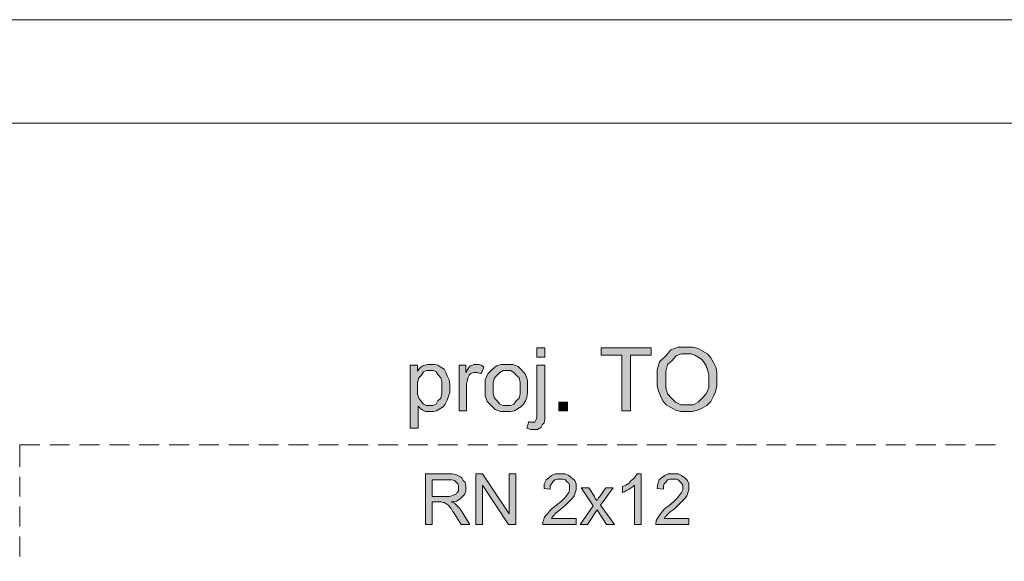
# Model space of a CAD drawing. Header units: millimetres. Extents: x 74583 to 75292, y 11361 to 11727.
# Tile 84 of 85: x 75231 to 75247, y 11719 to 11727. Entities that reach past the tile are written whole.
import ezdxf

# ---------------------------------------------------------------- set-up
doc = ezdxf.new("R2010")
doc.units = ezdxf.units.MM
doc.layers.add('C00-00-00', color=7, linetype='Continuous')

msp = doc.modelspace()

# ---------------------------------------------------------------- hatches: boundary and pattern name
at = {"layer": 'C00-00-00'}
h = msp.add_hatch(color=256, dxfattribs=at)
h.paths.add_polyline_path([(75239.566, 11720.737), (75239.597, 11720.843), (75239.619, 11720.832), (75239.693, 11720.832), (75239.703, 11720.853), (75239.714, 11720.874), (75239.724, 11720.906), (75239.724, 11721.742), (75239.851, 11721.742), (75239.851, 11720.885), (75239.841, 11720.822), (75239.809, 11720.79), (75239.788, 11720.747), (75239.735, 11720.716), (75239.629, 11720.716), (75239.597, 11720.726)])
h.paths.add_polyline_path([(75239.724, 11721.869), (75239.724, 11722.017), (75239.851, 11722.017), (75239.851, 11721.869)])
h = msp.add_hatch(color=256, dxfattribs=at)
h.dxf.hatch_style = 2
h.paths.add_polyline_path([(75241.079, 11721.012), (75241.079, 11721.901), (75240.751, 11721.901), (75240.751, 11722.017), (75241.545, 11722.017), (75241.545, 11721.901), (75241.217, 11721.901), (75241.217, 11721.012)])
h = msp.add_hatch(color=256, dxfattribs=at)
h.paths.add_polyline_path([(75241.64, 11721.499), (75241.64, 11721.668), (75241.682, 11721.795), (75241.778, 11721.89), (75241.862, 11721.986), (75241.979, 11722.028), (75242.211, 11722.028), (75242.296, 11722.007), (75242.37, 11721.965), (75242.444, 11721.922), (75242.497, 11721.859), (75242.54, 11721.785), (75242.582, 11721.7), (75242.592, 11721.615), (75242.592, 11721.414), (75242.571, 11721.319), (75242.54, 11721.245), (75242.497, 11721.16), (75242.434, 11721.097), (75242.36, 11721.054), (75242.286, 11721.023), (75242.201, 11721.001), (75242.021, 11721.001), (75241.936, 11721.023), (75241.862, 11721.065), (75241.788, 11721.107), (75241.735, 11721.171), (75241.693, 11721.255), (75241.661, 11721.33), (75241.64, 11721.414)])
h.paths.add_polyline_path([(75241.778, 11721.499), (75241.778, 11721.382), (75241.809, 11721.287), (75241.873, 11721.213), (75241.936, 11721.15), (75242.021, 11721.107), (75242.222, 11721.107), (75242.296, 11721.15), (75242.36, 11721.213), (75242.423, 11721.287), (75242.465, 11721.382), (75242.465, 11721.594), (75242.444, 11721.668), (75242.423, 11721.732), (75242.391, 11721.785), (75242.349, 11721.838), (75242.296, 11721.869), (75242.243, 11721.901), (75242.19, 11721.922), (75242.032, 11721.922), (75241.947, 11721.89), (75241.883, 11721.816), (75241.809, 11721.753), (75241.778, 11721.647)])
h = msp.add_hatch(color=256, dxfattribs=at)
h.paths.add_polyline_path([(75237.703, 11720.737), (75237.703, 11721.742), (75237.819, 11721.742), (75237.819, 11721.647), (75237.841, 11721.679), (75237.872, 11721.711), (75237.904, 11721.732), (75237.936, 11721.742), (75237.978, 11721.753), (75238.095, 11721.753), (75238.147, 11721.742), (75238.19, 11721.711), (75238.243, 11721.679), (75238.274, 11721.626), (75238.296, 11721.573), (75238.327, 11721.509), (75238.338, 11721.446), (75238.338, 11721.308), (75238.317, 11721.245), (75238.296, 11721.181), (75238.264, 11721.118), (75238.232, 11721.076), (75238.179, 11721.044), (75238.126, 11721.012), (75238.073, 11721.001), (75237.946, 11721.001), (75237.904, 11721.023), (75237.872, 11721.044), (75237.851, 11721.065), (75237.83, 11721.086), (75237.83, 11720.737)])
h.paths.add_polyline_path([(75237.819, 11721.372), (75237.819, 11721.277), (75237.841, 11721.213), (75237.872, 11721.171), (75237.915, 11721.118), (75237.957, 11721.097), (75238.063, 11721.097), (75238.116, 11721.118), (75238.147, 11721.171), (75238.19, 11721.213), (75238.211, 11721.287), (75238.211, 11721.478), (75238.19, 11721.541), (75238.147, 11721.594), (75238.116, 11721.636), (75238.073, 11721.658), (75237.968, 11721.658), (75237.915, 11721.636), (75237.883, 11721.584), (75237.841, 11721.541), (75237.819, 11721.467)])
h = msp.add_hatch(color=256, dxfattribs=at)
h.dxf.hatch_style = 2
h.paths.add_polyline_path([(75238.486, 11721.012), (75238.486, 11721.742), (75238.592, 11721.742), (75238.592, 11721.626), (75238.624, 11721.679), (75238.645, 11721.711), (75238.666, 11721.732), (75238.698, 11721.742), (75238.719, 11721.753), (75238.793, 11721.753), (75238.835, 11721.742), (75238.878, 11721.711), (75238.835, 11721.605), (75238.804, 11721.615), (75238.772, 11721.626), (75238.719, 11721.626), (75238.687, 11721.615), (75238.666, 11721.605), (75238.645, 11721.584), (75238.634, 11721.562), (75238.624, 11721.541), (75238.613, 11721.488), (75238.603, 11721.446), (75238.603, 11721.012)])
h = msp.add_hatch(color=256, dxfattribs=at)
h.paths.add_polyline_path([(75238.899, 11721.372), (75238.899, 11721.509), (75238.941, 11721.605), (75239.015, 11721.679), (75239.079, 11721.732), (75239.153, 11721.753), (75239.343, 11721.753), (75239.428, 11721.721), (75239.492, 11721.658), (75239.544, 11721.594), (75239.576, 11721.499), (75239.576, 11721.298), (75239.566, 11721.224), (75239.544, 11721.171), (75239.513, 11721.118), (75239.47, 11721.076), (75239.417, 11721.044), (75239.365, 11721.012), (75239.301, 11721.001), (75239.142, 11721.001), (75239.058, 11721.033), (75238.994, 11721.097), (75238.931, 11721.16), (75238.899, 11721.255)])
h.paths.add_polyline_path([(75239.026, 11721.372), (75239.026, 11721.287), (75239.047, 11721.213), (75239.089, 11721.171), (75239.132, 11721.118), (75239.185, 11721.097), (75239.301, 11721.097), (75239.354, 11721.118), (75239.396, 11721.171), (75239.439, 11721.213), (75239.46, 11721.287), (75239.46, 11721.467), (75239.439, 11721.541), (75239.396, 11721.584), (75239.354, 11721.626), (75239.301, 11721.658), (75239.185, 11721.658), (75239.132, 11721.626), (75239.089, 11721.584), (75239.047, 11721.541), (75239.026, 11721.467)])
h = msp.add_hatch(color=256, dxfattribs=at)
h.dxf.hatch_style = 2
h.paths.add_polyline_path([(75240.211, 11721.012), (75240.211, 11721.15), (75240.074, 11721.15), (75240.074, 11721.012)])
h = msp.add_hatch(color=256, dxfattribs=at)
h.paths.add_polyline_path([(75237.946, 11719.202), (75237.946, 11720.007), (75238.37, 11720.007), (75238.433, 11719.996), (75238.465, 11719.985), (75238.507, 11719.964), (75238.528, 11719.943), (75238.55, 11719.901), (75238.581, 11719.869), (75238.592, 11719.827), (75238.592, 11719.731), (75238.571, 11719.679), (75238.528, 11719.636), (75238.497, 11719.604), (75238.444, 11719.573), (75238.359, 11719.562), (75238.391, 11719.552), (75238.412, 11719.541), (75238.423, 11719.53), (75238.454, 11719.499), (75238.486, 11719.467), (75238.518, 11719.425), (75238.655, 11719.202), (75238.518, 11719.202), (75238.412, 11719.372), (75238.38, 11719.414), (75238.359, 11719.456), (75238.338, 11719.477), (75238.317, 11719.509), (75238.296, 11719.52), (75238.285, 11719.53), (75238.264, 11719.541), (75238.253, 11719.552), (75238.222, 11719.552), (75238.2, 11719.562), (75238.052, 11719.562), (75238.052, 11719.202)])
h.paths.add_polyline_path([(75238.052, 11719.647), (75238.327, 11719.647), (75238.37, 11719.657), (75238.391, 11719.668), (75238.423, 11719.679), (75238.444, 11719.689), (75238.454, 11719.71), (75238.476, 11719.731), (75238.476, 11719.827), (75238.465, 11719.848), (75238.433, 11719.88), (75238.412, 11719.901), (75238.37, 11719.911), (75238.052, 11719.911)])
h = msp.add_hatch(color=256, dxfattribs=at)
h.dxf.hatch_style = 2
h.paths.add_polyline_path([(75238.751, 11719.202), (75238.751, 11720.007), (75238.857, 11720.007), (75239.28, 11719.372), (75239.28, 11720.007), (75239.386, 11720.007), (75239.386, 11719.202), (75239.269, 11719.202), (75238.857, 11719.827), (75238.857, 11719.202)])
h = msp.add_hatch(color=256, dxfattribs=at)
h.dxf.hatch_style = 2
h.paths.add_polyline_path([(75240.349, 11719.298), (75240.349, 11719.202), (75239.82, 11719.202), (75239.82, 11719.245), (75239.83, 11719.266), (75239.841, 11719.308), (75239.862, 11719.34), (75239.894, 11719.372), (75239.925, 11719.414), (75239.968, 11719.456), (75240.021, 11719.499), (75240.116, 11719.573), (75240.169, 11719.626), (75240.201, 11719.668), (75240.232, 11719.71), (75240.243, 11719.753), (75240.243, 11719.827), (75240.232, 11719.858), (75240.201, 11719.88), (75240.179, 11719.911), (75240.137, 11719.922), (75240.052, 11719.922), (75240.01, 11719.911), (75239.978, 11719.88), (75239.957, 11719.848), (75239.936, 11719.816), (75239.936, 11719.763), (75239.841, 11719.774), (75239.841, 11719.848), (75239.873, 11719.911), (75239.915, 11719.943), (75239.957, 11719.985), (75240.021, 11720.007), (75240.169, 11720.007), (75240.232, 11719.985), (75240.275, 11719.943), (75240.328, 11719.901), (75240.349, 11719.848), (75240.349, 11719.753), (75240.338, 11719.721), (75240.328, 11719.689), (75240.317, 11719.657), (75240.296, 11719.626), (75240.264, 11719.594), (75240.232, 11719.562), (75240.179, 11719.509), (75240.105, 11719.446), (75240.052, 11719.403), (75240.01, 11719.372), (75240, 11719.35), (75239.978, 11719.329), (75239.968, 11719.319), (75239.957, 11719.298)])
h = msp.add_hatch(color=256, dxfattribs=at)
h.dxf.hatch_style = 2
h.paths.add_polyline_path([(75241.386, 11719.202), (75241.28, 11719.202), (75241.28, 11719.827), (75241.259, 11719.806), (75241.227, 11719.784), (75241.195, 11719.763), (75241.153, 11719.742), (75241.121, 11719.721), (75241.09, 11719.71), (75241.09, 11719.806), (75241.143, 11719.827), (75241.195, 11719.858), (75241.227, 11719.901), (75241.27, 11719.933), (75241.301, 11719.975), (75241.322, 11720.007), (75241.386, 11720.007)])
h = msp.add_hatch(color=256, dxfattribs=at)
h.dxf.hatch_style = 2
h.paths.add_polyline_path([(75242.148, 11719.298), (75242.148, 11719.202), (75241.619, 11719.202), (75241.619, 11719.223), (75241.629, 11719.245), (75241.629, 11719.266), (75241.651, 11719.308), (75241.672, 11719.34), (75241.693, 11719.372), (75241.725, 11719.414), (75241.767, 11719.456), (75241.83, 11719.499), (75241.915, 11719.573), (75241.968, 11719.626), (75242, 11719.668), (75242.032, 11719.71), (75242.053, 11719.753), (75242.053, 11719.827), (75242.032, 11719.858), (75242.01, 11719.88), (75241.979, 11719.911), (75241.947, 11719.922), (75241.852, 11719.922), (75241.809, 11719.911), (75241.788, 11719.88), (75241.756, 11719.848), (75241.746, 11719.816), (75241.746, 11719.763), (75241.64, 11719.774), (75241.651, 11719.848), (75241.672, 11719.911), (75241.714, 11719.943), (75241.767, 11719.985), (75241.82, 11720.007), (75241.979, 11720.007), (75242.032, 11719.985), (75242.084, 11719.943), (75242.127, 11719.901), (75242.148, 11719.848), (75242.148, 11719.753), (75242.137, 11719.721), (75242.127, 11719.689), (75242.116, 11719.657), (75242.095, 11719.626), (75242.063, 11719.594), (75242.032, 11719.562), (75241.979, 11719.509), (75241.915, 11719.446), (75241.852, 11719.403), (75241.82, 11719.372), (75241.799, 11719.35), (75241.778, 11719.329), (75241.767, 11719.319), (75241.756, 11719.298)])
h = msp.add_hatch(color=256, dxfattribs=at)
h.dxf.hatch_style = 2
h.paths.add_polyline_path([(75240.412, 11719.202), (75240.624, 11719.499), (75240.433, 11719.784), (75240.55, 11719.784), (75240.645, 11719.647), (75240.656, 11719.615), (75240.677, 11719.594), (75240.687, 11719.583), (75240.698, 11719.604), (75240.709, 11719.626), (75240.73, 11719.647), (75240.825, 11719.784), (75240.941, 11719.784), (75240.74, 11719.509), (75240.963, 11719.202), (75240.836, 11719.202), (75240.719, 11719.382), (75240.687, 11719.435), (75240.529, 11719.202)])

# ---------------------------------------------------------------- linework, layer by layer
at = {"layer": 'C00-00-00', "lineweight": 0}
for points in [[(75259.765, 11727.249), (75154.725, 11727.249), (75154.725, 11652.989), (75259.765, 11652.989)], [(75258.146, 11654.65), (75211.833, 11654.65), (75158.811, 11654.65), (75158.811, 11725.601), (75210.976, 11725.601), (75258.146, 11725.601)], [(75239.724, 11721.869), (75239.724, 11722.017), (75239.851, 11722.017), (75239.851, 11721.869)], [(75241.079, 11721.012), (75241.079, 11721.901), (75240.751, 11721.901), (75240.751, 11722.017), (75241.545, 11722.017), (75241.545, 11721.901), (75241.217, 11721.901), (75241.217, 11721.012)], [(75241.64, 11721.499), (75241.64, 11721.668), (75241.682, 11721.795), (75241.778, 11721.89), (75241.862, 11721.986), (75241.979, 11722.028), (75242.211, 11722.028), (75242.296, 11722.007), (75242.37, 11721.965), (75242.444, 11721.922), (75242.497, 11721.859), (75242.54, 11721.785), (75242.582, 11721.7), (75242.592, 11721.615), (75242.592, 11721.414), (75242.571, 11721.319), (75242.54, 11721.245), (75242.497, 11721.16), (75242.434, 11721.097), (75242.36, 11721.054), (75242.286, 11721.023), (75242.201, 11721.001), (75242.021, 11721.001), (75241.936, 11721.023), (75241.862, 11721.065), (75241.788, 11721.107), (75241.735, 11721.171), (75241.693, 11721.255), (75241.661, 11721.33), (75241.64, 11721.414)], [(75241.778, 11721.499), (75241.778, 11721.382), (75241.809, 11721.287), (75241.873, 11721.213), (75241.936, 11721.15), (75242.021, 11721.107), (75242.222, 11721.107), (75242.296, 11721.15), (75242.36, 11721.213), (75242.423, 11721.287), (75242.465, 11721.382), (75242.465, 11721.594), (75242.444, 11721.668), (75242.423, 11721.732), (75242.391, 11721.785), (75242.349, 11721.838), (75242.296, 11721.869), (75242.243, 11721.901), (75242.19, 11721.922), (75242.032, 11721.922), (75241.947, 11721.89), (75241.883, 11721.816), (75241.809, 11721.753), (75241.778, 11721.647)], [(75237.703, 11720.737), (75237.703, 11721.742), (75237.819, 11721.742), (75237.819, 11721.647), (75237.841, 11721.679), (75237.872, 11721.711), (75237.904, 11721.732), (75237.936, 11721.742), (75237.978, 11721.753), (75238.095, 11721.753), (75238.147, 11721.742), (75238.19, 11721.711), (75238.243, 11721.679), (75238.274, 11721.626), (75238.296, 11721.573), (75238.327, 11721.509), (75238.338, 11721.446), (75238.338, 11721.308), (75238.317, 11721.245), (75238.296, 11721.181), (75238.264, 11721.118), (75238.232, 11721.076), (75238.179, 11721.044), (75238.126, 11721.012), (75238.073, 11721.001), (75237.946, 11721.001), (75237.904, 11721.023), (75237.872, 11721.044), (75237.851, 11721.065), (75237.83, 11721.086), (75237.83, 11720.737)], [(75237.819, 11721.372), (75237.819, 11721.277), (75237.841, 11721.213), (75237.872, 11721.171), (75237.915, 11721.118), (75237.957, 11721.097), (75238.063, 11721.097), (75238.116, 11721.118), (75238.147, 11721.171), (75238.19, 11721.213), (75238.211, 11721.287), (75238.211, 11721.478), (75238.19, 11721.541), (75238.147, 11721.594), (75238.116, 11721.636), (75238.073, 11721.658), (75237.968, 11721.658), (75237.915, 11721.636), (75237.883, 11721.584), (75237.841, 11721.541), (75237.819, 11721.467)], [(75238.486, 11721.012), (75238.486, 11721.742), (75238.592, 11721.742), (75238.592, 11721.626), (75238.624, 11721.679), (75238.645, 11721.711), (75238.666, 11721.732), (75238.698, 11721.742), (75238.719, 11721.753), (75238.793, 11721.753), (75238.835, 11721.742), (75238.878, 11721.711), (75238.835, 11721.605), (75238.804, 11721.615), (75238.772, 11721.626), (75238.719, 11721.626), (75238.687, 11721.615), (75238.666, 11721.605), (75238.645, 11721.584), (75238.634, 11721.562), (75238.624, 11721.541), (75238.613, 11721.488), (75238.603, 11721.446), (75238.603, 11721.012)], [(75238.899, 11721.372), (75238.899, 11721.509), (75238.941, 11721.605), (75239.015, 11721.679), (75239.079, 11721.732), (75239.153, 11721.753), (75239.343, 11721.753), (75239.428, 11721.721), (75239.492, 11721.658), (75239.544, 11721.594), (75239.576, 11721.499), (75239.576, 11721.298), (75239.566, 11721.224), (75239.544, 11721.171), (75239.513, 11721.118), (75239.47, 11721.076), (75239.417, 11721.044), (75239.365, 11721.012), (75239.301, 11721.001), (75239.142, 11721.001), (75239.058, 11721.033), (75238.994, 11721.097), (75238.931, 11721.16), (75238.899, 11721.255)], [(75239.026, 11721.372), (75239.026, 11721.287), (75239.047, 11721.213), (75239.089, 11721.171), (75239.132, 11721.118), (75239.185, 11721.097), (75239.301, 11721.097), (75239.354, 11721.118), (75239.396, 11721.171), (75239.439, 11721.213), (75239.46, 11721.287), (75239.46, 11721.467), (75239.439, 11721.541), (75239.396, 11721.584), (75239.354, 11721.626), (75239.301, 11721.658), (75239.185, 11721.658), (75239.132, 11721.626), (75239.089, 11721.584), (75239.047, 11721.541), (75239.026, 11721.467)], [(75239.566, 11720.737), (75239.597, 11720.843), (75239.619, 11720.832), (75239.693, 11720.832), (75239.703, 11720.853), (75239.714, 11720.874), (75239.724, 11720.906), (75239.724, 11721.742), (75239.851, 11721.742), (75239.851, 11720.885), (75239.841, 11720.822), (75239.809, 11720.79), (75239.788, 11720.747), (75239.735, 11720.716), (75239.629, 11720.716), (75239.597, 11720.726)], [(75240.211, 11721.012), (75240.211, 11721.15), (75240.074, 11721.15), (75240.074, 11721.012)], [(75237.946, 11719.202), (75237.946, 11720.007), (75238.37, 11720.007), (75238.433, 11719.996), (75238.465, 11719.985), (75238.507, 11719.964), (75238.528, 11719.943), (75238.55, 11719.901), (75238.581, 11719.869), (75238.592, 11719.827), (75238.592, 11719.731), (75238.571, 11719.679), (75238.528, 11719.636), (75238.497, 11719.604), (75238.444, 11719.573), (75238.359, 11719.562), (75238.391, 11719.552), (75238.412, 11719.541), (75238.423, 11719.53), (75238.454, 11719.499), (75238.486, 11719.467), (75238.518, 11719.425), (75238.655, 11719.202), (75238.518, 11719.202), (75238.412, 11719.372), (75238.38, 11719.414), (75238.359, 11719.456), (75238.338, 11719.477), (75238.317, 11719.509), (75238.296, 11719.52), (75238.285, 11719.53), (75238.264, 11719.541), (75238.253, 11719.552), (75238.222, 11719.552), (75238.2, 11719.562), (75238.052, 11719.562), (75238.052, 11719.202)], [(75238.052, 11719.647), (75238.327, 11719.647), (75238.37, 11719.657), (75238.391, 11719.668), (75238.423, 11719.679), (75238.444, 11719.689), (75238.454, 11719.71), (75238.476, 11719.731), (75238.476, 11719.827), (75238.465, 11719.848), (75238.433, 11719.88), (75238.412, 11719.901), (75238.37, 11719.911), (75238.052, 11719.911)], [(75238.751, 11719.202), (75238.751, 11720.007), (75238.857, 11720.007), (75239.28, 11719.372), (75239.28, 11720.007), (75239.386, 11720.007), (75239.386, 11719.202), (75239.269, 11719.202), (75238.857, 11719.827), (75238.857, 11719.202)], [(75240.349, 11719.298), (75240.349, 11719.202), (75239.82, 11719.202), (75239.82, 11719.245), (75239.83, 11719.266), (75239.841, 11719.308), (75239.862, 11719.34), (75239.894, 11719.372), (75239.925, 11719.414), (75239.968, 11719.456), (75240.021, 11719.499), (75240.116, 11719.573), (75240.169, 11719.626), (75240.201, 11719.668), (75240.232, 11719.71), (75240.243, 11719.753), (75240.243, 11719.827), (75240.232, 11719.858), (75240.201, 11719.88), (75240.179, 11719.911), (75240.137, 11719.922), (75240.052, 11719.922), (75240.01, 11719.911), (75239.978, 11719.88), (75239.957, 11719.848), (75239.936, 11719.816), (75239.936, 11719.763), (75239.841, 11719.774), (75239.841, 11719.848), (75239.873, 11719.911), (75239.915, 11719.943), (75239.957, 11719.985), (75240.021, 11720.007), (75240.169, 11720.007), (75240.232, 11719.985), (75240.275, 11719.943), (75240.328, 11719.901), (75240.349, 11719.848), (75240.349, 11719.753), (75240.338, 11719.721), (75240.328, 11719.689), (75240.317, 11719.657), (75240.296, 11719.626), (75240.264, 11719.594), (75240.232, 11719.562), (75240.179, 11719.509), (75240.105, 11719.446), (75240.052, 11719.403), (75240.01, 11719.372), (75240, 11719.35), (75239.978, 11719.329), (75239.968, 11719.319), (75239.957, 11719.298)], [(75241.386, 11719.202), (75241.28, 11719.202), (75241.28, 11719.827), (75241.259, 11719.806), (75241.227, 11719.784), (75241.195, 11719.763), (75241.153, 11719.742), (75241.121, 11719.721), (75241.09, 11719.71), (75241.09, 11719.806), (75241.143, 11719.827), (75241.195, 11719.858), (75241.227, 11719.901), (75241.27, 11719.933), (75241.301, 11719.975), (75241.322, 11720.007), (75241.386, 11720.007)], [(75242.148, 11719.298), (75242.148, 11719.202), (75241.619, 11719.202), (75241.619, 11719.223), (75241.629, 11719.245), (75241.629, 11719.266), (75241.651, 11719.308), (75241.672, 11719.34), (75241.693, 11719.372), (75241.725, 11719.414), (75241.767, 11719.456), (75241.83, 11719.499), (75241.915, 11719.573), (75241.968, 11719.626), (75242, 11719.668), (75242.032, 11719.71), (75242.053, 11719.753), (75242.053, 11719.827), (75242.032, 11719.858), (75242.01, 11719.88), (75241.979, 11719.911), (75241.947, 11719.922), (75241.852, 11719.922), (75241.809, 11719.911), (75241.788, 11719.88), (75241.756, 11719.848), (75241.746, 11719.816), (75241.746, 11719.763), (75241.64, 11719.774), (75241.651, 11719.848), (75241.672, 11719.911), (75241.714, 11719.943), (75241.767, 11719.985), (75241.82, 11720.007), (75241.979, 11720.007), (75242.032, 11719.985), (75242.084, 11719.943), (75242.127, 11719.901), (75242.148, 11719.848), (75242.148, 11719.753), (75242.137, 11719.721), (75242.127, 11719.689), (75242.116, 11719.657), (75242.095, 11719.626), (75242.063, 11719.594), (75242.032, 11719.562), (75241.979, 11719.509), (75241.915, 11719.446), (75241.852, 11719.403), (75241.82, 11719.372), (75241.799, 11719.35), (75241.778, 11719.329), (75241.767, 11719.319), (75241.756, 11719.298)], [(75240.412, 11719.202), (75240.624, 11719.499), (75240.433, 11719.784), (75240.55, 11719.784), (75240.645, 11719.647), (75240.656, 11719.615), (75240.677, 11719.594), (75240.687, 11719.583), (75240.698, 11719.604), (75240.709, 11719.626), (75240.73, 11719.647), (75240.825, 11719.784), (75240.941, 11719.784), (75240.74, 11719.509), (75240.963, 11719.202), (75240.836, 11719.202), (75240.719, 11719.382), (75240.687, 11719.435), (75240.529, 11719.202)]]:
    msp.add_lwpolyline(points, close=True, dxfattribs=at)
for points in [[(75231.796, 11720.472), (75231.479, 11720.472)], [(75231.479, 11720.123), (75231.479, 11720.472)], [(75232.272, 11720.472), (75231.955, 11720.472)], [(75232.749, 11720.472), (75232.431, 11720.472)], [(75233.225, 11720.472), (75232.907, 11720.472)], [(75233.701, 11720.472), (75233.384, 11720.472)], [(75234.177, 11720.472), (75233.86, 11720.472)], [(75234.654, 11720.472), (75234.336, 11720.472)], [(75235.13, 11720.472), (75234.812, 11720.472)], [(75235.606, 11720.472), (75235.289, 11720.472)], [(75236.082, 11720.472), (75235.765, 11720.472)], [(75236.559, 11720.472), (75236.241, 11720.472)], [(75237.035, 11720.472), (75236.717, 11720.472)], [(75237.511, 11720.472), (75237.194, 11720.472)], [(75237.987, 11720.472), (75237.67, 11720.472)], [(75238.464, 11720.472), (75238.146, 11720.472)], [(75238.94, 11720.472), (75238.622, 11720.472)], [(75239.416, 11720.472), (75239.099, 11720.472)], [(75239.892, 11720.472), (75239.575, 11720.472)], [(75240.369, 11720.472), (75240.051, 11720.472)], [(75240.845, 11720.472), (75240.527, 11720.472)], [(75241.321, 11720.472), (75241.004, 11720.472)], [(75241.797, 11720.472), (75241.48, 11720.472)], [(75242.274, 11720.472), (75241.956, 11720.472)], [(75242.75, 11720.472), (75242.432, 11720.472)], [(75243.226, 11720.472), (75242.909, 11720.472)], [(75243.702, 11720.472), (75243.385, 11720.472)], [(75244.179, 11720.472), (75243.861, 11720.472)], [(75244.655, 11720.472), (75244.337, 11720.472)], [(75245.131, 11720.472), (75244.814, 11720.472)], [(75245.607, 11720.472), (75245.29, 11720.472)], [(75246.084, 11720.472), (75245.766, 11720.472)], [(75246.56, 11720.472), (75246.242, 11720.472)], [(75247.036, 11720.472), (75246.719, 11720.472)], [(75231.479, 11719.647), (75231.479, 11719.964)], [(75231.479, 11719.171), (75231.479, 11719.488)], [(75231.479, 11718.694), (75231.479, 11719.012)]]:
    msp.add_lwpolyline(points, dxfattribs=at)

doc.saveas('drawing.dxf')
